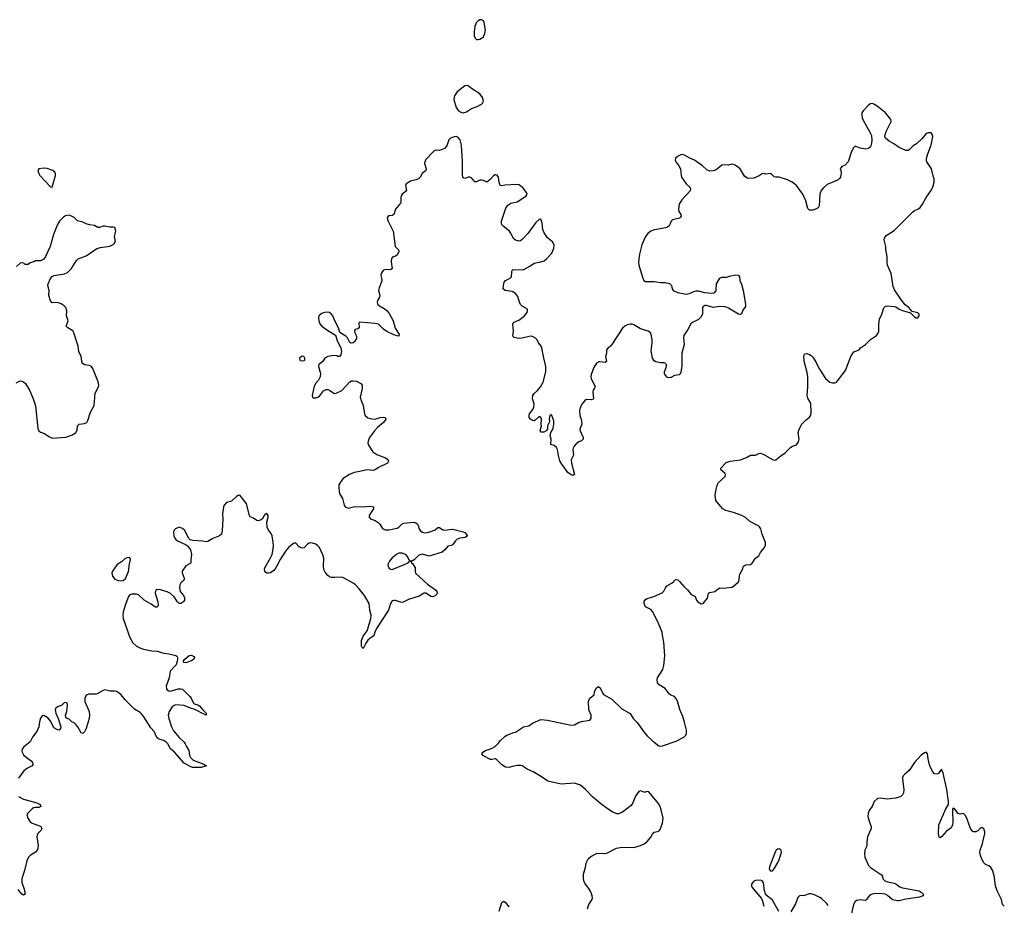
# Model space of a CAD drawing. Header units: inches. Extents: x 1384771 to 1534001, y 461348 to 645899.
# Tile 62 of 105: x 1494884 to 1506534, y 541020 to 551492. Entities that reach past the tile are written whole.
import ezdxf

# ---------------------------------------------------------------- set-up
doc = ezdxf.new("R2010")
doc.units = ezdxf.units.IN
doc.header["$MEASUREMENT"] = 0
for name, color, linetype in [('B4594', 7, 'Continuous'), ('B4595', 7, 'Continuous'), ('B5504', 7, 'Continuous'), ('B5505', 7, 'Continuous')]:
    doc.layers.add(name, color=color, linetype=linetype)

msp = doc.modelspace()

# ---------------------------------------------------------------- linework, layer by layer
at = {"layer": 'B4594', "color": 6, "elevation": 700}
for points in [[(1499937, 550000), (1499910, 549967), (1499850, 549946), (1499810, 549948), (1499790, 549941), (1499776, 549930), (1499690, 549837), (1499677, 549810), (1499673, 549790), (1499692, 549730), (1499689, 549710), (1499647, 549673), (1499623, 549630), (1499602, 549610), (1499570, 549597), (1499510, 549582), (1499456, 549550), (1499449, 549530), (1499459, 549470), (1499410, 549430), (1499397, 549410), (1499392, 549390), (1499395, 549330), (1499390, 549321), (1499332, 549250), (1499310, 549190), (1499290, 549177), (1499249, 549171), (1499234, 549150), (1499235, 549130), (1499243, 549110), (1499304, 548990), (1499328, 548810), (1499366, 548770), (1499369, 548750), (1499350, 548708), (1499330, 548694), (1499297, 548683), (1499284, 548670), (1499280, 548630), (1499290, 548548), (1499270, 548533), (1499210, 548537), (1499190, 548530), (1499171, 548510), (1499160, 548490), (1499157, 548470), (1499168, 548412), (1499166, 548394), (1499138, 548322), (1499131, 548290), (1499147, 548230), (1499141, 548210), (1499116, 548170), (1499113, 548150), (1499118, 548130), (1499143, 548110), (1499209, 548070), (1499231, 548050), (1499256, 548016), (1499304, 547930), (1499326, 547846), (1499375, 547770), (1499372, 547750), (1499350, 547752), (1499310, 547765), (1499230, 547804), (1499190, 547831), (1499130, 547892), (1499090, 547901), (1498910, 547915), (1498901, 547910), (1498898, 547902), (1498899, 547850), (1498896, 547844), (1498884, 547836), (1498852, 547828), (1498845, 547815), (1498849, 547789), (1498868, 547750), (1498870, 547724), (1498850, 547687), (1498830, 547670), (1498807, 547667), (1498790, 547674), (1498762, 547730), (1498744, 547750), (1498674, 547794), (1498658, 547850), (1498612, 547930), (1498589, 547989), (1498570, 548015), (1498549, 548029), (1498510, 548034), (1498473, 548027), (1498450, 548015), (1498425, 547990), (1498419, 547970), (1498423, 547930), (1498436, 547896), (1498460, 547870), (1498530, 547817), (1498621, 547761), (1498645, 547685), (1498683, 547610), (1498693, 547567), (1498685, 547530), (1498670, 547510), (1498650, 547510), (1498636, 547516), (1498601, 547521), (1498529, 547511), (1498496, 547490), (1498470, 547452), (1498425, 547415), (1498419, 547390), (1498444, 547310), (1498438, 547270), (1498419, 547230), (1498390, 547195), (1498370, 547158), (1498345, 547050), (1498348, 547030), (1498362, 547022), (1498390, 547021), (1498410, 547028), (1498430, 547042), (1498478, 547102), (1498510, 547119), (1498530, 547120), (1498550, 547113), (1498590, 547083), (1498610, 547073), (1498630, 547076), (1498694, 547106), (1498790, 547209), (1498810, 547220), (1498830, 547223), (1498870, 547216), (1498919, 547190), (1498936, 547170), (1498936, 547130), (1498914, 547030), (1498924, 546990), (1498947, 546930), (1498963, 546830), (1498973, 546810), (1499005, 546785), (1499050, 546771), (1499090, 546770), (1499150, 546787), (1499190, 546791), (1499207, 546787), (1499218, 546770), (1499190, 546730), (1499118, 546670), (1499081, 546630), (1499023, 546550), (1499008, 546510), (1499005, 546490), (1499008, 546470), (1499018, 546450), (1499064, 546384), (1499110, 546350), (1499214, 546310), (1499239, 546290), (1499249, 546270), (1499235, 546250), (1499130, 546196), (1499090, 546169), (1499070, 546163), (1498990, 546168), (1498910, 546149), (1498842, 546138), (1498785, 546115), (1498710, 546067), (1498682, 546030), (1498662, 545990), (1498661, 545950), (1498670, 545890), (1498705, 545830), (1498723, 545750), (1498736, 545730), (1498770, 545717), (1498850, 545736), (1498930, 545732), (1499039, 545739), (1499070, 545732), (1499070, 545710), (1499018, 545630), (1499018, 545610), (1499036, 545590), (1499090, 545569), (1499126, 545546), (1499146, 545526), (1499176, 545476), (1499210, 545459), (1499250, 545459), (1499350, 545481), (1499370, 545492), (1499410, 545529), (1499430, 545538), (1499549, 545549), (1499570, 545541), (1499590, 545526), (1499599, 545510), (1499610, 545470), (1499624, 545450), (1499650, 545432), (1499670, 545426), (1499709, 545429), (1499750, 545439), (1499800, 545460), (1499830, 545486), (1499850, 545488), (1499890, 545459), (1499910, 545454), (1500000, 545466)], [(1494842, 547198), (1494890, 547221), (1494910, 547219), (1494930, 547211), (1494952, 547192), (1495000, 547110), (1495045, 547010), (1495073, 546927), (1495098, 546658), (1495109, 546629), (1495130, 546613), (1495179, 546599), (1495230, 546563), (1495270, 546543), (1495430, 546554), (1495510, 546585), (1495547, 546610), (1495563, 546637), (1495569, 546691), (1495586, 546710), (1495650, 546717), (1495677, 546730), (1495690, 546751), (1495722, 546850), (1495767, 546930), (1495778, 547070), (1495792, 547108), (1495815, 547150), (1495819, 547170), (1495811, 547210), (1495748, 547368), (1495733, 547390), (1495710, 547404), (1495650, 547410), (1495624, 547430), (1495610, 547510), (1495585, 547570), (1495575, 547630), (1495526, 547790), (1495513, 547813), (1495452, 547850), (1495436, 547870), (1495458, 547930), (1495439, 547990), (1495441, 548050), (1495429, 548089), (1495409, 548110), (1495373, 548133), (1495330, 548146), (1495270, 548144), (1495250, 548167), (1495230, 548230), (1495231, 548291), (1495219, 548350), (1495220, 548370), (1495247, 548433), (1495270, 548454), (1495294, 548466), (1495414, 548486), (1495450, 548501), (1495498, 548550), (1495557, 548643), (1495576, 548664), (1495670, 548699), (1495795, 548785), (1495841, 548799), (1495950, 548815), (1495990, 548835), (1496007, 548850), (1496019, 548870), (1496005, 548930), (1496022, 548990), (1496010, 549033), (1495990, 549039), (1495950, 549040), (1495890, 549050), (1495870, 549049), (1495830, 549034), (1495810, 549035), (1495770, 549059), (1495710, 549066), (1495670, 549079), (1495630, 549099), (1495570, 549113), (1495530, 549152), (1495490, 549173), (1495470, 549179), (1495427, 549173), (1495403, 549157), (1495356, 549110), (1495330, 549070), (1495284, 548950), (1495243, 548810), (1495190, 548690), (1495170, 548662), (1495130, 548639), (1495070, 548642), (1495050, 548629), (1495010, 548615), (1494984, 548596), (1494950, 548599), (1494932, 548612), (1494916, 548616), (1494890, 548613), (1494845, 548575)], [(1500000, 545280), (1499990, 545275), (1499950, 545266), (1499916, 545224), (1499884, 545196), (1499730, 545150), (1499650, 545171), (1499630, 545170), (1499604, 545156), (1499550, 545104), (1499530, 545092), (1499514, 545090), (1499521, 545070), (1499530, 545063), (1499564, 545010), (1499563, 544970), (1499568, 544948), (1499710, 544819), (1499804, 544750), (1499819, 544730), (1499823, 544710), (1499819, 544701), (1499800, 544680), (1499770, 544669), (1499750, 544672), (1499710, 544701), (1499690, 544710), (1499670, 544710), (1499610, 544676), (1499483, 544637), (1499430, 544607), (1499410, 544601), (1499390, 544604), (1499330, 544626), (1499310, 544626), (1499290, 544619), (1499271, 544589), (1499246, 544510), (1499107, 544293), (1499088, 544250), (1499075, 544205), (1499030, 544179), (1499005, 544155), (1498980, 544120), (1498950, 544057), (1498936, 544070), (1498930, 544085), (1498928, 544150), (1498950, 544201), (1498994, 544266), (1499005, 544290), (1499040, 544410), (1499044, 544450), (1499028, 544510), (1499018, 544590), (1498962, 544682), (1498902, 544762), (1498854, 544814), (1498831, 544831), (1498714, 544894), (1498690, 544900), (1498610, 544895), (1498570, 544898), (1498550, 544905), (1498530, 544921), (1498498, 544958), (1498484, 544990), (1498480, 545030), (1498483, 545123), (1498470, 545165), (1498430, 545249), (1498413, 545270), (1498390, 545290), (1498350, 545304), (1498330, 545307), (1498310, 545302), (1498290, 545290), (1498250, 545248), (1498230, 545241), (1498210, 545245), (1498190, 545258), (1498150, 545303), (1498130, 545303), (1498122, 545298), (1498070, 545255), (1498030, 545209), (1497965, 545110), (1497914, 545010), (1497890, 544980), (1497850, 544951), (1497830, 544946), (1497810, 544949), (1497797, 544957), (1497786, 544970), (1497782, 544990), (1497785, 545010), (1497852, 545128), (1497870, 545167), (1497880, 545210), (1497886, 545270), (1497885, 545310), (1497870, 545390), (1497862, 545410), (1497823, 545463), (1497813, 545490), (1497808, 545552), (1497826, 545610), (1497826, 545630), (1497810, 545654), (1497790, 545646), (1497776, 545630), (1497754, 545586), (1497743, 545577), (1497710, 545565), (1497690, 545570), (1497650, 545597), (1497613, 545613), (1497603, 545630), (1497566, 545766), (1497550, 545794), (1497490, 545868), (1497470, 545867), (1497450, 545853), (1497390, 545800), (1497330, 545781), (1497303, 545750), (1497295, 545730), (1497284, 545650), (1497287, 545587), (1497280, 545450), (1497272, 545410), (1497250, 545387), (1497170, 545356), (1497110, 545321), (1497090, 545316), (1497047, 545327), (1496932, 545332), (1496903, 545343), (1496882, 545362), (1496838, 545450), (1496810, 545477), (1496770, 545490), (1496728, 545472), (1496709, 545451), (1496704, 545430), (1496707, 545390), (1496720, 545360), (1496730, 545346), (1496751, 545331), (1496846, 545286), (1496870, 545270), (1496904, 545224), (1496916, 545170), (1496908, 545108), (1496908, 545070), (1496900, 545060), (1496850, 545036), (1496806, 544970), (1496805, 544950), (1496829, 544890), (1496829, 544870), (1496790, 544833), (1496777, 544810), (1496776, 544770), (1496783, 544730), (1496824, 544684), (1496835, 544655), (1496833, 544630), (1496825, 544615), (1496810, 544599), (1496790, 544587), (1496770, 544589), (1496750, 544609), (1496710, 544669), (1496670, 544706), (1496630, 544726), (1496550, 544752), (1496510, 544756), (1496499, 544750), (1496490, 544736), (1496488, 544710), (1496520, 544610), (1496522, 544570), (1496510, 544547), (1496490, 544545), (1496441, 544581), (1496356, 544630), (1496290, 544693), (1496270, 544698), (1496210, 544699), (1496189, 544691), (1496173, 544670), (1496140, 544590), (1496109, 544489), (1496104, 544450), (1496108, 544412), (1496187, 544187), (1496224, 544124), (1496266, 544086), (1496305, 544065), (1496350, 544048), (1496447, 544027), (1496510, 544024), (1496590, 544000), (1496650, 543994), (1496732, 543972), (1496744, 543964), (1496751, 543951), (1496752, 543930), (1496745, 543890), (1496735, 543865), (1496717, 543843), (1496664, 543790), (1496652, 543710), (1496616, 543610), (1496620, 543580), (1496630, 543566), (1496650, 543557), (1496670, 543554), (1496760, 543580), (1496790, 543581), (1496810, 543574), (1496899, 543490), (1496913, 543470), (1496939, 543410), (1496950, 543401), (1496990, 543390), (1497010, 543378), (1497050, 543330), (1497092, 543290), (1497092, 543270), (1497038, 543290), (1496996, 543316), (1496956, 543336), (1496907, 543350), (1496830, 543384), (1496730, 543390), (1496710, 543383), (1496690, 543367), (1496652, 543310), (1496641, 543270), (1496647, 543230), (1496680, 543130), (1496703, 543083), (1496770, 543004), (1496829, 542950), (1496842, 542930), (1496856, 542896), (1496884, 542850), (1496894, 542790), (1496906, 542766), (1496938, 542738), (1497061, 542690), (1497095, 542670), (1497030, 542649), (1496930, 542651), (1496901, 542661), (1496830, 542702), (1496715, 542830), (1496668, 542870), (1496637, 542930), (1496619, 542950), (1496590, 542967), (1496530, 542984), (1496505, 543005), (1496476, 543076), (1496437, 543117), (1496354, 543250), (1496330, 543281), (1496310, 543299), (1496241, 543341), (1496131, 543451), (1496083, 543510), (1496061, 543530), (1496030, 543547), (1496008, 543552), (1495954, 543554), (1495890, 543567), (1495870, 543560), (1495810, 543523), (1495790, 543518), (1495704, 543516), (1495683, 543510), (1495665, 543495), (1495655, 543470), (1495656, 543430), (1495707, 543310), (1495711, 543269), (1495705, 543230), (1495670, 543112), (1495650, 543070), (1495630, 543052), (1495610, 543058), (1495572, 543130), (1495550, 543158), (1495530, 543176), (1495501, 543190), (1495470, 543222), (1495447, 543227), (1495430, 543242), (1495427, 543270), (1495441, 543310), (1495450, 543390), (1495444, 543410), (1495430, 543419), (1495410, 543413), (1495377, 543383), (1495330, 543365), (1495310, 543350), (1495304, 543330), (1495310, 543290), (1495341, 543230), (1495370, 543130), (1495367, 543110), (1495351, 543089), (1495330, 543093), (1495290, 543120), (1495254, 543194), (1495217, 543237), (1495170, 543264), (1495150, 543262), (1495129, 543231), (1495118, 543190), (1495110, 543130), (1495085, 543075), (1495036, 543010), (1495007, 542953), (1494930, 542890), (1494913, 542867), (1494910, 542850), (1494913, 542830), (1494930, 542798), (1494959, 542770), (1495019, 542730), (1495034, 542710), (1495041, 542690), (1495038, 542682), (1495033, 542670), (1494977, 542643), (1494935, 542610), (1494870, 542525)], [(1494870, 542305), (1494930, 542275), (1495088, 542230), (1495126, 542210), (1495134, 542190), (1495110, 542177), (1495070, 542177), (1495048, 542172), (1495030, 542160), (1494980, 542110), (1494969, 542090), (1494981, 542050), (1495010, 542005), (1495032, 541990), (1495120, 541960), (1495136, 541950), (1495145, 541930), (1495137, 541910), (1495098, 541870), (1495090, 541850), (1495087, 541830), (1495103, 541730), (1495100, 541690), (1495090, 541670), (1495071, 541650), (1495010, 541610), (1494990, 541590), (1494970, 541545), (1494941, 541430), (1494913, 541350), (1494908, 541328), (1494910, 541290), (1494936, 541210), (1494949, 541151), (1494930, 541139), (1494910, 541152), (1494865, 541205)]]:
    msp.add_lwpolyline(points, dxfattribs=at)
for points in [[(1495170, 549736), (1495110, 549730), (1495099, 549710), (1495110, 549675), (1495124, 549650), (1495250, 549516), (1495270, 549511), (1495307, 549650), (1495308, 549670), (1495300, 549690), (1495275, 549710), (1495210, 549732)], [(1498230, 547514), (1498218, 547510), (1498196, 547490), (1498198, 547470), (1498204, 547464), (1498230, 547459), (1498250, 547461), (1498256, 547470), (1498256, 547490), (1498250, 547505), (1498242, 547510)], [(1496172, 545132), (1496150, 545128), (1496130, 545116), (1496090, 545080), (1496039, 545050), (1495981, 544970), (1495976, 544950), (1495983, 544910), (1496010, 544876), (1496050, 544859), (1496090, 544855), (1496110, 544859), (1496136, 544884), (1496173, 544967), (1496184, 545056), (1496197, 545110), (1496187, 545127)], [(1499410, 545185), (1499370, 545182), (1499341, 545170), (1499290, 545130), (1499258, 545090), (1499241, 545050), (1499242, 545030), (1499253, 545010), (1499270, 544996), (1499290, 544989), (1499447, 545053), (1499481, 545070), (1499490, 545081), (1499508, 545090), (1499496, 545096), (1499470, 545150), (1499452, 545170)], [(1496850, 543888), (1496826, 543890), (1496824, 543910), (1496839, 543930), (1496890, 543974), (1496917, 543977), (1496943, 543963), (1496952, 543950), (1496945, 543930), (1496916, 543910)]]:
    msp.add_lwpolyline(points, close=True, dxfattribs=at)
at = {"layer": 'B4595', "color": 6, "elevation": 700}
msp.add_lwpolyline([(1500000, 550097), (1499980, 550090), (1499963, 550070), (1499939, 550001), (1499937, 550000)], dxfattribs=at)
at = {"layer": 'B5504', "color": 6, "elevation": 700}
for points in [[(1504954, 550000), (1504950, 549990), (1504926, 549970), (1504890, 549961), (1504830, 549972), (1504770, 549995), (1504750, 549975), (1504728, 549932), (1504687, 549810), (1504650, 549773), (1504610, 549758), (1504592, 549730), (1504601, 549710), (1504603, 549683), (1504596, 549630), (1504590, 549619), (1504570, 549599), (1504551, 549590), (1504437, 549543), (1504390, 549501), (1504369, 549471), (1504352, 549428), (1504343, 549290), (1504330, 549268), (1504302, 549250), (1504270, 549238), (1504230, 549240), (1504210, 549258), (1504184, 549350), (1504152, 549430), (1504074, 549530), (1504023, 549570), (1503970, 549598), (1503870, 549628), (1503830, 549628), (1503813, 549633), (1503770, 549674), (1503710, 549667), (1503692, 549672), (1503670, 549671), (1503634, 549646), (1503570, 549619), (1503510, 549615), (1503490, 549620), (1503461, 549641), (1503407, 549730), (1503350, 549771), (1503330, 549780), (1503310, 549782), (1503270, 549771), (1503210, 549776), (1503190, 549772), (1503123, 549717), (1503090, 549704), (1503050, 549700), (1503016, 549716), (1502965, 549765), (1502870, 549830), (1502815, 549855), (1502750, 549891), (1502730, 549896), (1502707, 549893), (1502667, 549873), (1502645, 549855), (1502641, 549830), (1502646, 549810), (1502685, 549765), (1502704, 549730), (1502710, 549650), (1502716, 549630), (1502770, 549550), (1502812, 549510), (1502820, 549490), (1502816, 549470), (1502719, 549361), (1502688, 549310), (1502678, 549250), (1502685, 549225), (1502708, 549190), (1502711, 549170), (1502703, 549157), (1502690, 549147), (1502610, 549126), (1502592, 549108), (1502578, 549070), (1502567, 549053), (1502550, 549040), (1502528, 549032), (1502394, 549006), (1502350, 548990), (1502315, 548965), (1502290, 548930), (1502246, 548830), (1502219, 548721), (1502206, 548630), (1502209, 548590), (1502256, 548436), (1502270, 548409), (1502290, 548396), (1502390, 548398), (1502470, 548386), (1502523, 548383), (1502573, 548373), (1502596, 548350), (1502603, 548310), (1502616, 548290), (1502670, 548268), (1502770, 548245), (1502810, 548253), (1502862, 548278), (1502890, 548285), (1502910, 548285), (1502987, 548267), (1503030, 548261), (1503090, 548258), (1503110, 548265), (1503123, 548290), (1503130, 548370), (1503170, 548436), (1503190, 548446), (1503250, 548447), (1503281, 548459), (1503350, 548474), (1503390, 548471), (1503401, 548450), (1503405, 548410), (1503426, 548366), (1503445, 548290), (1503472, 548130), (1503470, 548102), (1503441, 548059), (1503426, 548014), (1503410, 548005), (1503390, 548009), (1503270, 548081), (1503230, 548096), (1503170, 548099), (1503090, 548089), (1503010, 548113), (1502990, 548114), (1502974, 548106), (1502963, 548090), (1502964, 548010), (1502945, 547975), (1502914, 547946), (1502846, 547910), (1502826, 547894), (1502790, 547830), (1502741, 547759), (1502738, 547730), (1502746, 547650), (1502720, 547550), (1502718, 547390), (1502703, 547310), (1502686, 547294), (1502630, 547284), (1502590, 547262), (1502570, 547257), (1502550, 547262), (1502540, 547270), (1502524, 547290), (1502515, 547310), (1502515, 547330), (1502539, 547390), (1502539, 547410), (1502530, 547427), (1502510, 547433), (1502470, 547433), (1502410, 547445), (1502390, 547458), (1502371, 547491), (1502355, 547575), (1502368, 547670), (1502368, 547708), (1502356, 547770), (1502346, 547790), (1502320, 547810), (1502230, 547835), (1502150, 547885), (1502130, 547891), (1502108, 547892), (1502070, 547883), (1502044, 547870), (1502015, 547845), (1501891, 547650), (1501870, 547626), (1501846, 547610), (1501826, 547590), (1501826, 547550), (1501816, 547510), (1501829, 547450), (1501810, 547440), (1501750, 547447), (1501735, 547445), (1501710, 547431), (1501679, 547381), (1501645, 547295), (1501641, 547270), (1501644, 547244), (1501687, 547170), (1501692, 547150), (1501686, 547134), (1501668, 547110), (1501664, 547090), (1501675, 547010), (1501670, 547004), (1501650, 546998), (1501590, 547000), (1501572, 546990), (1501534, 546946), (1501511, 546890), (1501508, 546868), (1501512, 546812), (1501526, 546770), (1501536, 546710), (1501512, 546650), (1501514, 546630), (1501551, 546550), (1501550, 546530), (1501530, 546511), (1501501, 546499), (1501470, 546476), (1501445, 546450), (1501434, 546426), (1501429, 546409), (1501436, 546344), (1501411, 546289), (1501415, 546250), (1501447, 546113), (1501430, 546104), (1501410, 546110), (1501370, 546136), (1501297, 546237), (1501277, 546277), (1501259, 546339), (1501248, 546410), (1501235, 546435), (1501210, 546456), (1501169, 546469), (1501172, 546530), (1501159, 546570), (1501169, 546611), (1501190, 546643), (1501197, 546663), (1501206, 546710), (1501203, 546750), (1501181, 546810), (1501170, 546825), (1501155, 546810), (1501148, 546770), (1501151, 546750), (1501147, 546730), (1501131, 546690), (1501131, 546649), (1501112, 546630), (1501085, 546615), (1501055, 546615), (1501042, 546630), (1501059, 546690), (1501054, 546710), (1501057, 546770), (1501049, 546789), (1501030, 546799), (1500985, 546755), (1500970, 546747), (1500950, 546753), (1500928, 546768), (1500913, 546790), (1500911, 546810), (1500918, 546830), (1500957, 546883), (1500968, 546912), (1500970, 546950), (1500951, 547010), (1500957, 547050), (1500970, 547070), (1501010, 547108), (1501046, 547150), (1501076, 547204), (1501110, 547330), (1501111, 547391), (1501080, 547510), (1501063, 547610), (1501054, 547630), (1501024, 547670), (1501007, 547707), (1500988, 547728), (1500950, 547745), (1500928, 547748), (1500830, 547725), (1500790, 547722), (1500735, 547735), (1500719, 547750), (1500725, 547810), (1500720, 547890), (1500728, 547910), (1500790, 547939), (1500855, 547985), (1500888, 548030), (1500893, 548050), (1500891, 548070), (1500830, 548103), (1500810, 548123), (1500797, 548150), (1500778, 548218), (1500750, 548256), (1500710, 548278), (1500628, 548288), (1500606, 548310), (1500607, 548350), (1500618, 548390), (1500634, 548410), (1500686, 548434), (1500704, 548450), (1500708, 548512), (1500712, 548528), (1500722, 548538), (1500830, 548536), (1500850, 548540), (1500922, 548578), (1500970, 548614), (1501052, 548628), (1501090, 548642), (1501117, 548663), (1501179, 548730), (1501206, 548790), (1501210, 548830), (1501190, 548864), (1501130, 548912), (1501089, 548970), (1501073, 549010), (1501065, 549085), (1501050, 549132), (1501030, 549131), (1500990, 549093), (1500895, 548965), (1500830, 548891), (1500810, 548878), (1500790, 548874), (1500750, 548885), (1500730, 548901), (1500693, 548970), (1500678, 548990), (1500604, 549050), (1500590, 549067), (1500583, 549090), (1500583, 549110), (1500638, 549262), (1500661, 549299), (1500696, 549324), (1500770, 549340), (1500850, 549390), (1500878, 549410), (1500887, 549430), (1500881, 549450), (1500840, 549500), (1500810, 549528), (1500790, 549539), (1500770, 549542), (1500623, 549537), (1500589, 549529), (1500570, 549533), (1500557, 549570), (1500550, 549630), (1500532, 549652), (1500518, 549658), (1500510, 549658), (1500490, 549646), (1500450, 549601), (1500410, 549569), (1500372, 549592), (1500350, 549596), (1500330, 549593), (1500290, 549575), (1500270, 549573), (1500230, 549621), (1500210, 549629), (1500190, 549629), (1500150, 549616), (1500130, 549621), (1500123, 549650), (1500123, 549823), (1500113, 550000)], [(1501602, 540978), (1501619, 541030), (1501657, 541090), (1501662, 541110), (1501659, 541130), (1501640, 541180), (1501619, 541219), (1501574, 541274), (1501559, 541310), (1501555, 541335), (1501556, 541390), (1501580, 541470), (1501589, 541530), (1501611, 541569), (1501642, 541598), (1501710, 541632), (1501730, 541636), (1501808, 541632), (1501830, 541636), (1501944, 541696), (1501990, 541705), (1502050, 541708), (1502150, 541702), (1502230, 541726), (1502272, 541748), (1502310, 541776), (1502350, 541824), (1502370, 541862), (1502390, 541886), (1502430, 541892), (1502450, 541902), (1502462, 541918), (1502489, 541991), (1502498, 542050), (1502476, 542150), (1502461, 542190), (1502443, 542223), (1502330, 542361), (1502310, 542366), (1502290, 542359), (1502270, 542359), (1502230, 542372), (1502210, 542364), (1502170, 542310), (1502138, 542230), (1502118, 542202), (1502017, 542123), (1501970, 542102), (1501950, 542101), (1501901, 542121), (1501863, 542143), (1501760, 542220), (1501663, 542303), (1501580, 542390), (1501520, 542440), (1501450, 542463), (1501290, 542453), (1501132, 542488), (1501059, 542539), (1500960, 542600), (1500890, 542629), (1500830, 542668), (1500810, 542673), (1500770, 542673), (1500730, 542667), (1500670, 542650), (1500632, 542652), (1500590, 542679), (1500530, 542742), (1500517, 542750), (1500510, 542752), (1500476, 542744), (1500450, 542743), (1500368, 542790), (1500354, 542810), (1500366, 542830), (1500397, 542850), (1500465, 542875), (1500510, 542899), (1500546, 542934), (1500572, 542968), (1500630, 543020), (1500648, 543032), (1500730, 543065), (1500751, 543069), (1500846, 543130), (1500910, 543143), (1500950, 543172), (1501050, 543216), (1501130, 543208), (1501410, 543150), (1501450, 543154), (1501497, 543183), (1501530, 543194), (1501630, 543211), (1501644, 543230), (1501647, 543250), (1501644, 543270), (1501619, 543330), (1501614, 543430), (1501630, 543470), (1501682, 543510), (1501686, 543550), (1501709, 543590), (1501730, 543606), (1501750, 543595), (1501770, 543561), (1501784, 543524), (1501793, 543513), (1501890, 543457), (1502010, 543342), (1502106, 543286), (1502142, 543230), (1502190, 543180), (1502269, 543070), (1502306, 543026), (1502370, 542964), (1502446, 542906), (1502470, 542901), (1502490, 542905), (1502650, 542959), (1502744, 543010), (1502767, 543033), (1502772, 543050), (1502772, 543090), (1502750, 543187), (1502730, 543251), (1502696, 543336), (1502670, 543423), (1502650, 543467), (1502630, 543488), (1502590, 543506), (1502570, 543522), (1502522, 543582), (1502450, 543625), (1502431, 543650), (1502427, 543690), (1502432, 543710), (1502492, 543810), (1502505, 543855), (1502517, 543970), (1502507, 544130), (1502493, 544190), (1502485, 544250), (1502435, 544370), (1502370, 544496), (1502350, 544516), (1502290, 544550), (1502272, 544590), (1502271, 544610), (1502278, 544630), (1502310, 544649), (1502389, 544670), (1502485, 544715), (1502504, 544736), (1502525, 544775), (1502542, 544798), (1502605, 544835), (1502623, 544850), (1502630, 544863), (1502650, 544873), (1502670, 544867), (1502690, 544849), (1502746, 544786), (1502785, 544750), (1502830, 544696), (1502875, 544670), (1502893, 544630), (1502909, 544609), (1502946, 544586), (1502970, 544588), (1503021, 544650), (1503033, 544710), (1503050, 544718), (1503111, 544729), (1503150, 544762), (1503170, 544772), (1503210, 544770), (1503310, 544781), (1503330, 544793), (1503390, 544844), (1503398, 544870), (1503399, 544910), (1503405, 544935), (1503436, 544990), (1503450, 545031), (1503470, 545045), (1503530, 545050), (1503550, 545066), (1503590, 545124), (1503628, 545152), (1503650, 545190), (1503693, 545247), (1503707, 545273), (1503710, 545310), (1503670, 545410), (1503653, 545470), (1503637, 545497), (1503627, 545507), (1503590, 545521), (1503521, 545561), (1503470, 545607), (1503430, 545630), (1503330, 545666), (1503241, 545690), (1503203, 545710), (1503132, 545790), (1503122, 545810), (1503114, 545866), (1503119, 545921), (1503136, 545984), (1503150, 546014), (1503232, 546090), (1503235, 546115), (1503226, 546130), (1503181, 546170), (1503181, 546190), (1503243, 546257), (1503289, 546271), (1503413, 546287), (1503484, 546316), (1503530, 546343), (1503590, 546344), (1503630, 546362), (1503650, 546367), (1503690, 546352), (1503790, 546292), (1503810, 546284), (1503830, 546286), (1503890, 546335), (1503943, 546370), (1504010, 546437), (1504030, 546450), (1504074, 546466), (1504100, 546500), (1504108, 546532), (1504094, 546610), (1504105, 546650), (1504140, 546710), (1504190, 546760), (1504230, 546791), (1504243, 546817), (1504247, 546850), (1504243, 546950), (1504237, 546970), (1504210, 547016), (1504202, 547050), (1504209, 547150), (1504208, 547268), (1504201, 547321), (1504165, 547455), (1504162, 547510), (1504170, 547542), (1504195, 547545), (1504230, 547533), (1504250, 547521), (1504270, 547501), (1504310, 547439), (1504340, 547370), (1504419, 547250), (1504470, 547206), (1504503, 547197), (1504530, 547197), (1504550, 547206), (1504655, 547345), (1504717, 547510), (1504755, 547565), (1504817, 547590), (1504833, 547610), (1504890, 547650), (1504949, 547710), (1505021, 547759), (1505038, 547782), (1505050, 547810), (1505048, 547890), (1505059, 547950), (1505087, 548010), (1505110, 548085), (1505130, 548103), (1505150, 548107), (1505230, 548102), (1505250, 548096), (1505290, 548071), (1505330, 548054), (1505426, 548026), (1505470, 547978), (1505490, 547967), (1505510, 547967), (1505525, 547990), (1505525, 548010), (1505510, 548025), (1505443, 548043), (1505405, 548090), (1505362, 548122), (1505316, 548176), (1505236, 548296), (1505219, 548339), (1505197, 548490), (1505154, 548590), (1505147, 548630), (1505148, 548692), (1505133, 548770), (1505134, 548810), (1505111, 548890), (1505115, 548910), (1505138, 548942), (1505230, 548998), (1505450, 549220), (1505470, 549236), (1505510, 549251), (1505539, 549270), (1505568, 549310), (1505608, 549390), (1505666, 549470), (1505689, 549510), (1505703, 549570), (1505703, 549610), (1505698, 549630), (1505672, 549730), (1505618, 549810), (1505614, 549830), (1505614, 549850), (1505625, 549895), (1505666, 550000)], [(1505457, 550000), (1505447, 549993), (1505410, 549952), (1505395, 549945), (1505370, 549946), (1505290, 549980), (1505262, 550000)], [(1500000, 545466), (1500010, 545467), (1500130, 545438), (1500150, 545428), (1500181, 545390), (1500156, 545370), (1500090, 545362), (1500062, 545350), (1500041, 545330), (1500010, 545285), (1500000, 545280)], [(1506534, 541010), (1506511, 541031), (1506501, 541090), (1506449, 541190), (1506428, 541250), (1506413, 541373), (1506395, 541435), (1506370, 541474), (1506350, 541487), (1506310, 541502), (1506290, 541524), (1506267, 541567), (1506253, 541610), (1506246, 541650), (1506248, 541670), (1506278, 541750), (1506302, 541870), (1506303, 541890), (1506290, 541924), (1506270, 541938), (1506250, 541929), (1506220, 541900), (1506199, 541890), (1506190, 541887), (1506170, 541890), (1506158, 541898), (1506140, 541920), (1506126, 541946), (1506090, 542050), (1506070, 542085), (1506050, 542105), (1506010, 542099), (1505990, 542105), (1505950, 542155), (1505930, 542169), (1505923, 542157), (1505921, 542139), (1505924, 542004), (1505922, 541970), (1505915, 541950), (1505904, 541936), (1505848, 541892), (1505790, 541830), (1505770, 541818), (1505765, 541825), (1505754, 541870), (1505758, 541970), (1505841, 542159), (1505875, 542210), (1505874, 542246), (1505853, 542390), (1505810, 542584), (1505790, 542629), (1505750, 542573), (1505730, 542569), (1505710, 542576), (1505690, 542600), (1505670, 542635), (1505650, 542682), (1505632, 542750), (1505624, 542810), (1505610, 542830), (1505590, 542823), (1505550, 542794), (1505471, 542709), (1505410, 542614), (1505353, 542567), (1505339, 542550), (1505330, 542530), (1505329, 542510), (1505346, 542390), (1505340, 542350), (1505330, 542328), (1505310, 542308), (1505290, 542298), (1505250, 542288), (1505150, 542276), (1505070, 542287), (1505030, 542279), (1504994, 542246), (1504970, 542190), (1504938, 542150), (1504923, 542110), (1504918, 542070), (1504934, 542014), (1504960, 541950), (1504960, 541930), (1504914, 541830), (1504906, 541770), (1504908, 541730), (1504904, 541710), (1504885, 541670), (1504880, 541630), (1504885, 541590), (1504929, 541489), (1504950, 541467), (1505081, 541381), (1505090, 541370), (1505100, 541330), (1505121, 541310), (1505157, 541297), (1505230, 541281), (1505252, 541272), (1505298, 541238), (1505330, 541225), (1505525, 541190), (1505550, 541176), (1505574, 541150), (1505576, 541130), (1505530, 541116), (1505370, 541092), (1505290, 541073), (1505270, 541073), (1505210, 541083), (1505154, 541134), (1505126, 541150), (1505090, 541157), (1505010, 541158), (1504969, 541151), (1504942, 541138), (1504922, 541118), (1504909, 541091), (1504890, 541075), (1504830, 541084), (1504790, 541076), (1504770, 541064), (1504750, 541030), (1504718, 540890)], [(1503868, 540948), (1503790, 541079), (1503730, 541133), (1503710, 541157), (1503696, 541196), (1503686, 541286), (1503669, 541309), (1503650, 541318), (1503590, 541314), (1503570, 541306), (1503550, 541283), (1503544, 541270), (1503544, 541250), (1503551, 541230), (1503660, 541100), (1503673, 541070), (1503687, 541010)], [(1504450, 541019), (1504430, 541047), (1504370, 541102), (1504350, 541114), (1504290, 541145), (1504250, 541157), (1504224, 541156), (1504170, 541135), (1504150, 541132), (1504130, 541137), (1504110, 541132), (1504090, 541113), (1504062, 541038), (1504010, 540944)], [(1500557, 540950), (1500587, 541053), (1500610, 541068), (1500630, 541056), (1500670, 541002)]]:
    msp.add_lwpolyline(points, dxfattribs=at)
msp.add_lwpolyline([(1503870, 541688), (1503850, 541683), (1503833, 541670), (1503821, 541650), (1503755, 541475), (1503752, 541450), (1503762, 541430), (1503770, 541423), (1503790, 541428), (1503810, 541450), (1503850, 541519), (1503870, 541560), (1503890, 541622), (1503896, 541650), (1503893, 541670)], close=True, dxfattribs=at)
at = {"layer": 'B5505', "color": 6, "elevation": 700}
for points in [[(1500350, 551492), (1500330, 551491), (1500310, 551480), (1500286, 551454), (1500270, 551410), (1500263, 551350), (1500263, 551303), (1500272, 551272), (1500290, 551259), (1500310, 551257), (1500330, 551262), (1500350, 551273), (1500370, 551291), (1500388, 551330), (1500394, 551370), (1500379, 551459), (1500370, 551479)], [(1500170, 550715), (1500150, 550709), (1500130, 550695), (1500062, 550638), (1500030, 550590), (1500021, 550550), (1500050, 550453), (1500076, 550416), (1500110, 550393), (1500130, 550391), (1500170, 550402), (1500230, 550441), (1500296, 550464), (1500348, 550492), (1500366, 550510), (1500372, 550530), (1500362, 550570), (1500330, 550615), (1500230, 550678), (1500192, 550710)]]:
    msp.add_lwpolyline(points, close=True, dxfattribs=at)
for points in [[(1505262, 550000), (1505226, 550026), (1505170, 550055), (1505129, 550090), (1505121, 550110), (1505123, 550130), (1505137, 550170), (1505195, 550290), (1505191, 550310), (1505130, 550390), (1505030, 550470), (1504990, 550495), (1504970, 550501), (1504950, 550497), (1504930, 550486), (1504864, 550416), (1504850, 550390), (1504848, 550370), (1504852, 550330), (1504859, 550310), (1504943, 550163), (1504962, 550122), (1504968, 550068), (1504964, 550030), (1504954, 550000)], [(1505666, 550000), (1505670, 550010), (1505689, 550110), (1505680, 550140), (1505670, 550153), (1505634, 550154), (1505610, 550145), (1505557, 550083), (1505494, 550026), (1505457, 550000)], [(1500113, 550000), (1500113, 550010), (1500097, 550070), (1500070, 550101), (1500050, 550109), (1500030, 550108), (1500000, 550097)]]:
    msp.add_lwpolyline(points, dxfattribs=at)

doc.saveas('drawing.dxf')
